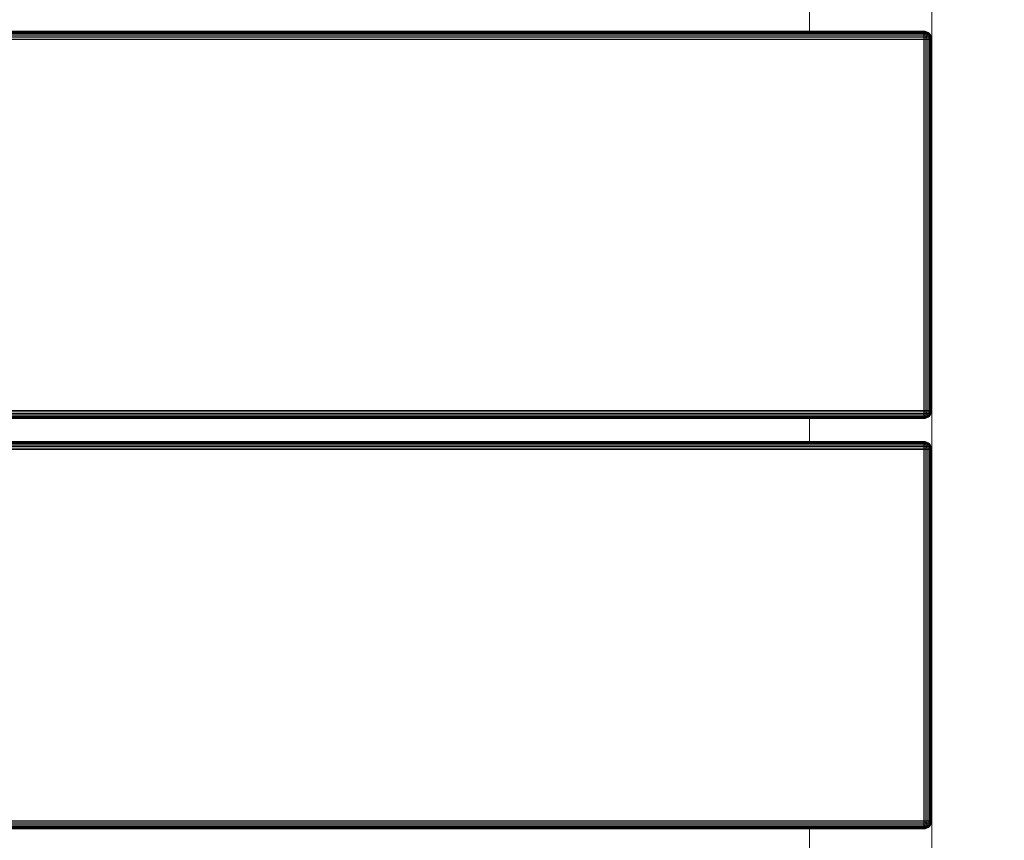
# Model space of a CAD drawing. Header units: millimetres. Extents: x -68595 to 26741, y -534 to 35396.
# Tile 168 of 172: x -18704 to -18463, y 24822 to 25023. Entities that reach past the tile are written whole.
import ezdxf

# ---------------------------------------------------------------- set-up
doc = ezdxf.new("R2010")
doc.units = ezdxf.units.MM
for name, color, linetype, lineweight, true_color in [('Furniture-1', 7, 'Continuous', 9, 0xaaaaaa), ('Kohvikulaud-1', 7, 'Continuous', 9, 0xaaaaaa), ('Surface Pattern-1', 7, 'Continuous', 9, 0x232323)]:
    doc.layers.add(name, color=color, linetype=linetype, lineweight=lineweight, true_color=true_color)

# ---------------------------------------------------------------- blocks, each defined once
blk = doc.blocks.new('MA_Kohvikulaud - Kohvikulaud_DWG-11500971-Sisehoov')
at = {"layer": 'Kohvikulaud-1'}
for p, q in [((455.5, 450), (465.13, 450)), ((463.27, 448.74), (463.45, 449.09)), ((463.45, 449.09), (463.27, 448.72)), ((463.27, 448.73), (463.45, 449.09)), ((463.45, 449.08), (463.27, 448.68)), ((463.27, 448.7), (463.45, 449.08)), ((463.27, 448.68), (463.45, 449.02)), ((463.27, 448.62), (463.45, 449.02)), ((463.45, 449.09), (463.71, 449.41)), ((463.71, 449.41), (463.45, 449.09)), ((463.71, 449.39), (463.45, 449.08)), ((463.45, 449.02), (463.71, 449.31)), ((463.45, 448.92), (463.71, 449.18)), ((463.45, 449.09), (463.45, 449.08)), ((463.45, 449.08), (463.45, 449.02)), ((463.45, 449.02), (463.45, 448.92)), ((463.45, 448.77), (463.71, 449)), ((463.71, 449.41), (464.03, 449.67)), ((464.03, 449.67), (463.71, 449.41)), ((464.03, 449.65), (463.71, 449.39)), ((463.71, 449.31), (464.03, 449.56)), ((463.71, 449.41), (463.71, 449.39)), ((463.71, 449.18), (464.03, 449.4)), ((463.71, 449.39), (463.71, 449.31)), ((463.71, 449.31), (463.71, 449.18)), ((463.71, 449), (464.03, 449.18)), ((463.71, 449.18), (463.71, 449)), ((463.71, 449), (463.71, 448.77)), ((464.03, 449.67), (464.39, 449.86)), ((464.39, 449.86), (464.03, 449.67)), ((464.39, 449.83), (464.03, 449.65)), ((464.03, 449.56), (464.39, 449.73)), ((464.03, 449.67), (464.03, 449.65)), ((464.03, 449.65), (464.03, 449.56)), ((464.03, 449.4), (464.39, 449.56)), ((464.03, 449.56), (464.03, 449.4)), ((464.03, 449.4), (464.03, 449.18)), ((464.03, 449.18), (464.39, 449.31)), ((464.03, 449.18), (464.03, 448.92)), ((464.03, 448.92), (464.39, 449.02)), ((464.39, 449.86), (464.76, 449.97)), ((464.76, 449.97), (464.39, 449.86)), ((464.76, 449.93), (464.39, 449.83)), ((464.39, 449.86), (464.39, 449.83)), ((464.39, 449.73), (464.76, 449.83)), ((464.39, 449.83), (464.39, 449.73)), ((464.39, 449.73), (464.39, 449.56)), ((464.39, 449.56), (464.76, 449.65)), ((464.39, 449.56), (464.39, 449.31)), ((464.39, 449.31), (464.76, 449.39)), ((464.39, 449.31), (464.39, 449.02)), ((464.39, 449.02), (464.76, 449.08)), ((464.39, 449.02), (464.39, 448.68)), ((464.76, 449.97), (465.13, 450)), ((465.13, 450), (464.76, 449.97)), ((465.13, 449.97), (464.76, 449.93)), ((464.76, 449.97), (464.76, 449.93)), ((464.76, 449.83), (464.76, 449.93)), ((465.13, 449.86), (464.76, 449.83)), ((464.76, 449.65), (464.76, 449.83)), ((465.13, 449.67), (464.76, 449.65)), ((464.76, 449.39), (464.76, 449.65)), ((465.13, 449.41), (464.76, 449.39)), ((464.76, 449.08), (464.76, 449.39)), ((465.13, 449.09), (464.76, 449.08)), ((464.76, 448.72), (464.76, 449.08)), ((465.13, 449.97), (465.13, 450)), ((465.13, 449.86), (465.13, 449.97)), ((556.12, 449.97), (465.13, 449.97)), ((465.13, 449.67), (465.13, 449.86)), ((556.12, 449.86), (465.13, 449.86)), ((465.13, 449.41), (465.13, 449.67)), ((556.12, 449.67), (465.13, 449.67)), ((465.13, 449.09), (465.13, 449.41)), ((556.12, 449.41), (465.13, 449.41)), ((465.13, 448.74), (465.13, 449.09)), ((556.12, 449.09), (465.13, 449.09)), ((556.12, 450), (556.49, 449.97)), ((556.12, 449.97), (556.12, 450)), ((556.49, 449.97), (556.12, 450)), ((556.12, 450), (565.75, 450)), ((556.12, 449.86), (556.12, 449.97)), ((556.49, 449.93), (556.12, 449.97)), ((556.12, 449.67), (556.12, 449.86)), ((556.49, 449.83), (556.12, 449.86)), ((556.12, 449.41), (556.12, 449.67)), ((556.49, 449.65), (556.12, 449.67)), ((556.12, 449.09), (556.12, 449.41)), ((556.49, 449.39), (556.12, 449.41)), ((556.12, 448.74), (556.12, 449.09)), ((556.49, 449.08), (556.12, 449.09)), ((556.49, 449.97), (556.86, 449.86)), ((556.49, 449.93), (556.49, 449.97)), ((556.86, 449.86), (556.49, 449.97)), ((556.86, 449.83), (556.49, 449.93)), ((556.49, 449.93), (556.49, 449.83)), ((556.49, 449.83), (556.86, 449.73)), ((556.49, 449.83), (556.49, 449.65)), ((556.49, 449.65), (556.86, 449.56)), ((556.49, 449.65), (556.49, 449.39)), ((556.49, 449.39), (556.86, 449.31)), ((556.49, 449.39), (556.49, 449.08)), ((556.49, 449.08), (556.86, 449.02)), ((556.49, 449.08), (556.49, 448.72)), ((556.86, 449.86), (557.22, 449.67)), ((556.86, 449.83), (556.86, 449.86)), ((557.22, 449.67), (556.86, 449.86)), ((557.22, 449.65), (556.86, 449.83)), ((556.86, 449.83), (556.86, 449.73)), ((556.86, 449.73), (557.22, 449.56)), ((556.86, 449.73), (556.86, 449.56)), ((556.86, 449.56), (557.22, 449.4)), ((556.86, 449.56), (556.86, 449.31)), ((556.86, 449.31), (557.22, 449.18)), ((556.86, 449.31), (556.86, 449.02)), ((556.86, 449.02), (557.22, 448.92)), ((556.86, 449.02), (556.86, 448.68)), ((557.22, 449.67), (557.54, 449.41)), ((557.22, 449.65), (557.22, 449.67)), ((557.54, 449.41), (557.22, 449.67)), ((557.54, 449.39), (557.22, 449.65)), ((557.22, 449.65), (557.22, 449.56)), ((557.22, 449.56), (557.54, 449.31)), ((557.22, 449.56), (557.22, 449.4)), ((557.22, 449.4), (557.54, 449.18)), ((557.22, 449.4), (557.22, 449.18)), ((557.22, 449.18), (557.54, 449)), ((557.22, 449.18), (557.22, 448.92)), ((557.54, 449.41), (557.8, 449.09)), ((557.54, 449.39), (557.54, 449.41)), ((557.8, 449.09), (557.54, 449.41)), ((557.8, 449.08), (557.54, 449.39)), ((557.54, 449.39), (557.54, 449.31)), ((557.54, 449.31), (557.8, 449.02)), ((557.54, 449.31), (557.54, 449.18)), ((557.54, 449.18), (557.8, 448.92)), ((557.54, 449.18), (557.54, 449)), ((557.54, 449), (557.8, 448.77)), ((557.54, 449), (557.54, 448.77)), ((557.8, 449.09), (557.98, 448.74)), ((557.8, 449.08), (557.8, 449.09)), ((557.8, 449.09), (557.98, 448.73)), ((557.98, 448.73), (557.8, 449.09)), ((557.98, 448.72), (557.8, 449.08)), ((557.8, 449.08), (557.8, 449.02)), ((557.98, 448.7), (557.8, 449.02)), ((557.8, 449.02), (557.98, 448.7)), ((557.8, 449.02), (557.8, 448.92)), ((563.89, 448.74), (564.08, 449.09)), ((564.08, 449.09), (563.89, 448.74)), ((564.08, 449.08), (563.89, 448.68)), ((563.89, 448.74), (564.08, 449.08)), ((563.89, 448.68), (564.08, 449.02)), ((563.89, 448.62), (564.08, 449.02)), ((564.08, 449.09), (564.34, 449.41)), ((564.34, 449.41), (564.08, 449.09)), ((564.34, 449.39), (564.08, 449.08)), ((564.08, 449.02), (564.34, 449.31)), ((564.08, 448.92), (564.34, 449.18)), ((564.08, 449.09), (564.08, 449.08)), ((564.08, 449.08), (564.08, 449.02)), ((564.08, 449.02), (564.08, 448.92)), ((564.08, 448.77), (564.34, 449)), ((564.34, 449.41), (564.66, 449.67)), ((564.66, 449.67), (564.34, 449.41)), ((564.66, 449.65), (564.34, 449.39)), ((564.34, 449.31), (564.66, 449.56)), ((564.34, 449.41), (564.34, 449.39)), ((564.34, 449.18), (564.66, 449.4)), ((564.34, 449.39), (564.34, 449.31)), ((564.34, 449.31), (564.34, 449.18)), ((564.34, 449), (564.66, 449.18)), ((564.34, 449.18), (564.34, 449)), ((564.34, 449), (564.34, 448.77)), ((564.66, 449.67), (565.01, 449.86)), ((565.01, 449.86), (564.66, 449.67)), ((565.01, 449.83), (564.66, 449.65)), ((564.66, 449.56), (565.01, 449.73)), ((564.66, 449.67), (564.66, 449.65)), ((564.66, 449.65), (564.66, 449.56)), ((564.66, 449.4), (565.01, 449.56)), ((564.66, 449.56), (564.66, 449.4)), ((564.66, 449.4), (564.66, 449.18)), ((564.66, 449.18), (565.01, 449.31)), ((564.66, 449.18), (564.66, 448.92)), ((564.66, 448.92), (565.01, 449.02)), ((565.01, 449.86), (565.39, 449.97)), ((565.39, 449.97), (565.01, 449.86)), ((565.39, 449.93), (565.01, 449.83)), ((565.01, 449.86), (565.01, 449.83)), ((565.01, 449.73), (565.39, 449.83)), ((565.01, 449.83), (565.01, 449.73)), ((565.01, 449.73), (565.01, 449.56)), ((565.01, 449.56), (565.39, 449.65)), ((565.01, 449.56), (565.01, 449.31)), ((565.01, 449.31), (565.39, 449.39)), ((565.01, 449.31), (565.01, 449.02)), ((565.01, 449.02), (565.39, 449.08)), ((565.01, 449.02), (565.01, 448.68)), ((565.39, 449.97), (565.75, 450)), ((565.75, 450), (565.39, 449.97)), ((565.75, 449.97), (565.39, 449.93)), ((565.39, 449.97), (565.39, 449.93)), ((565.39, 449.83), (565.39, 449.93)), ((565.75, 449.86), (565.39, 449.83)), ((565.39, 449.65), (565.39, 449.83)), ((565.75, 449.67), (565.39, 449.65)), ((565.39, 449.39), (565.39, 449.65)), ((565.75, 449.41), (565.39, 449.39)), ((565.39, 449.08), (565.39, 449.39)), ((565.75, 449.09), (565.39, 449.08)), ((565.39, 448.72), (565.39, 449.08)), ((565.75, 449.97), (565.75, 450)), ((565.75, 449.86), (565.75, 449.97)), ((656.75, 449.97), (565.75, 449.97)), ((565.75, 449.67), (565.75, 449.86)), ((565.75, 449.86), (656.75, 449.86)), ((565.75, 449.41), (565.75, 449.67)), ((565.75, 449.67), (656.75, 449.67)), ((565.75, 449.09), (565.75, 449.41)), ((565.75, 449.41), (656.75, 449.41)), ((565.75, 448.74), (565.75, 449.09)), ((565.75, 449.09), (656.75, 449.09)), ((656.75, 450), (657.11, 449.97)), ((656.75, 449.97), (656.75, 450)), ((657.11, 449.97), (656.75, 450)), ((656.75, 450), (666.38, 450)), ((656.75, 449.86), (656.75, 449.97)), ((656.75, 449.97), (657.11, 449.93)), ((656.75, 449.67), (656.75, 449.86)), ((656.75, 449.86), (657.11, 449.83)), ((656.75, 449.41), (656.75, 449.67)), ((656.75, 449.67), (657.11, 449.65)), ((656.75, 449.09), (656.75, 449.41)), ((656.75, 449.41), (657.11, 449.39)), ((656.75, 448.74), (656.75, 449.09)), ((656.75, 449.09), (657.11, 449.08)), ((657.11, 449.97), (657.49, 449.86)), ((657.49, 449.86), (657.11, 449.97)), ((657.11, 449.97), (657.11, 449.93)), ((657.49, 449.83), (657.11, 449.93)), ((657.11, 449.93), (657.11, 449.83)), ((657.11, 449.83), (657.49, 449.73)), ((657.11, 449.83), (657.11, 449.65)), ((657.11, 449.65), (657.49, 449.56)), ((657.11, 449.65), (657.11, 449.39)), ((657.11, 449.39), (657.49, 449.31)), ((657.11, 449.39), (657.11, 449.08)), ((657.11, 449.08), (657.49, 449.02)), ((657.11, 449.08), (657.11, 448.72)), ((657.49, 449.86), (657.84, 449.67)), ((657.84, 449.67), (657.49, 449.86)), ((657.49, 449.86), (657.49, 449.83)), ((657.84, 449.65), (657.49, 449.83)), ((657.49, 449.83), (657.49, 449.73)), ((657.49, 449.73), (657.84, 449.56)), ((657.49, 449.73), (657.49, 449.56)), ((657.49, 449.56), (657.84, 449.4)), ((657.49, 449.56), (657.49, 449.31)), ((657.49, 449.31), (657.84, 449.18)), ((657.49, 449.31), (657.49, 449.02)), ((657.49, 449.02), (657.84, 448.92)), ((657.49, 449.02), (657.49, 448.68)), ((657.84, 449.67), (658.16, 449.41)), ((658.16, 449.41), (657.84, 449.67)), ((657.84, 449.67), (657.84, 449.65)), ((658.16, 449.39), (657.84, 449.65)), ((657.84, 449.65), (657.84, 449.56)), ((657.84, 449.56), (658.16, 449.31)), ((657.84, 449.56), (657.84, 449.4)), ((657.84, 449.4), (658.16, 449.18)), ((657.84, 449.4), (657.84, 449.18)), ((657.84, 449.18), (658.16, 449)), ((657.84, 449.18), (657.84, 448.92)), ((658.16, 449.41), (658.42, 449.09)), ((658.42, 449.09), (658.16, 449.41)), ((658.16, 449.41), (658.16, 449.39)), ((658.42, 449.08), (658.16, 449.39)), ((658.16, 449.39), (658.16, 449.31)), ((658.16, 449.31), (658.42, 449.02)), ((658.16, 449.31), (658.16, 449.18)), ((658.16, 449.18), (658.42, 448.92)), ((658.16, 449.18), (658.16, 449)), ((658.16, 449), (658.42, 448.77)), ((658.16, 449), (658.16, 448.77)), ((658.42, 449.09), (658.61, 448.74)), ((658.61, 448.74), (658.42, 449.09)), ((658.42, 449.09), (658.42, 449.08)), ((658.42, 449.08), (658.61, 448.72)), ((658.42, 449.08), (658.42, 449.02)), ((658.61, 448.73), (658.42, 449.08)), ((658.61, 448.7), (658.42, 449.02)), ((658.42, 449.02), (658.61, 448.7)), ((658.42, 449.02), (658.42, 448.92)), ((463.12, 448), (463.16, 448.36)), ((463.16, 448.36), (463.12, 448)), ((463.16, 448.03), (463.12, 448)), ((463.16, 448.36), (463.27, 448.74)), ((463.16, 448.36), (463.27, 448.74)), ((463.27, 448), (463.16, 448.03)), ((463.16, 448), (463.16, -448)), ((463.27, 448.62), (463.45, 448.92)), ((463.27, 448.52), (463.45, 448.92)), ((463.27, 448.52), (463.45, 448.77)), ((463.27, 448.4), (463.45, 448.77)), ((463.27, 448.4), (463.45, 448.6)), ((463.27, 448.27), (463.45, 448.6)), ((463.27, 448.27), (463.45, 448.4)), ((463.27, 448.13), (463.45, 448.4)), ((463.27, 448.13), (463.45, 448.2)), ((463.45, 448), (463.27, 448.13)), ((463.27, 448.07), (463.45, 448)), ((463.27, 448), (463.27, -448)), ((463.45, 448.92), (463.45, 448.77)), ((463.45, 448.6), (463.71, 448.77)), ((463.45, 448.77), (463.45, 448.6)), ((463.45, 448.6), (463.45, 448.4)), ((463.45, 448.4), (463.71, 448.52)), ((463.45, 448.4), (463.45, 448.2)), ((463.45, 448.2), (463.71, 448.26)), ((463.45, 448), (463.45, 448.2)), ((463.45, 448), (463.71, 448)), ((463.45, 448), (463.45, -448)), ((463.71, 448.77), (464.03, 448.92)), ((463.71, 448.77), (463.71, 448.52)), ((463.71, 448.52), (464.03, 448.62)), ((463.71, 448.52), (463.71, 448.26)), ((463.71, 448.26), (464.03, 448.3)), ((463.71, 448), (463.71, 448.26)), ((463.71, 448), (464.03, 448)), ((463.71, 448), (463.71, -448)), ((464.03, 448.92), (464.03, 448.62)), ((464.03, 448.62), (464.39, 448.68)), ((464.03, 448.62), (464.03, 448.3)), ((464.03, 448.3), (464.39, 448.34)), ((464.03, 448), (464.03, 448.3)), ((464.03, 448), (464.39, 448)), ((464.03, 448), (464.03, -448)), ((464.39, 448.68), (464.76, 448.72)), ((464.39, 448.68), (464.39, 448.34)), ((464.39, 448.34), (464.76, 448.36)), ((464.39, 448), (464.39, 448.34)), ((464.39, 448), (464.76, 448)), ((464.39, -448), (464.39, 448)), ((465.13, 448.74), (464.76, 448.72)), ((464.76, 448.36), (464.76, 448.72)), ((464.76, 448), (464.76, 448.36)), ((465.13, 448.36), (464.76, 448.36)), ((464.76, 448), (465.13, 448)), ((464.76, 448), (464.76, -448)), ((465.13, 448.36), (465.13, 448.74)), ((556.12, 448.74), (465.13, 448.74)), ((465.13, 448), (465.13, 448.36)), ((465.13, 448.36), (556.12, 448.36)), ((556.12, 448), (465.13, 448)), ((465.13, 448), (465.13, -448)), ((556.12, 448.36), (556.12, 448.74)), ((556.49, 448.72), (556.12, 448.74)), ((556.12, 448), (556.12, 448.36)), ((556.49, 448.36), (556.12, 448.36)), ((556.12, -448), (556.12, 448)), ((556.12, 448), (556.49, 448)), ((556.49, 448.72), (556.86, 448.68)), ((556.49, 448.72), (556.49, 448.36)), ((556.49, 448.36), (556.86, 448.34)), ((556.49, 448.36), (556.49, 448)), ((556.49, 448), (556.86, 448)), ((556.49, 448), (556.49, -448)), ((556.86, 448.68), (557.22, 448.62)), ((556.86, 448.68), (556.86, 448.34)), ((556.86, 448.34), (557.22, 448.3)), ((556.86, 448.34), (556.86, 448)), ((556.86, 448), (557.22, 448)), ((556.86, 448), (556.86, -448)), ((557.22, 448.92), (557.54, 448.77)), ((557.22, 448.92), (557.22, 448.62)), ((557.22, 448.62), (557.54, 448.52)), ((557.22, 448.62), (557.22, 448.3)), ((557.22, 448.3), (557.54, 448.26)), ((557.22, 448.3), (557.22, 448)), ((557.22, 448), (557.54, 448)), ((557.22, 448), (557.22, -448)), ((557.54, 448.77), (557.8, 448.6)), ((557.54, 448.77), (557.54, 448.52)), ((557.54, 448.52), (557.8, 448.4)), ((557.54, 448.52), (557.54, 448.26)), ((557.54, 448.26), (557.8, 448.2)), ((557.54, 448.26), (557.54, 448)), ((557.54, 448), (557.8, 448)), ((557.54, 448), (557.54, -448)), ((557.8, 448.92), (557.98, 448.65)), ((557.8, 448.92), (557.98, 448.65)), ((557.8, 448.92), (557.8, 448.77)), ((557.8, 448.77), (557.98, 448.57)), ((557.8, 448.77), (557.98, 448.57)), ((557.8, 448.77), (557.8, 448.6)), ((557.8, 448.6), (557.98, 448.46)), ((557.8, 448.6), (557.98, 448.46)), ((557.8, 448.6), (557.8, 448.4)), ((557.8, 448.4), (557.98, 448.34)), ((557.8, 448.4), (557.98, 448.34)), ((557.8, 448.4), (557.8, 448.2)), ((557.8, 448.2), (557.98, 448.2)), ((557.8, 448.2), (557.98, 448.2)), ((557.8, 448.2), (557.8, 448)), ((557.8, 448), (557.98, 448.07)), ((557.8, 448), (557.98, 448.07)), ((557.8, 448), (557.8, -448)), ((557.98, 448.74), (558.09, 448.36)), ((557.98, 448.74), (558.09, 448.36)), ((557.98, 448), (558.09, 448.03)), ((557.98, 448), (557.98, -448)), ((558.09, 448.36), (558.12, 448)), ((558.09, 448.36), (558.12, 448)), ((558.09, 448.03), (558.12, 448)), ((558.09, -448), (558.09, 448)), ((563.75, 448), (563.78, 448.36)), ((563.78, 448.36), (563.75, 448)), ((563.78, 448.03), (563.75, 448)), ((563.78, 448.36), (563.89, 448.74)), ((563.78, 448.36), (563.89, 448.73)), ((563.78, 448.03), (563.89, 448)), ((563.78, 448), (563.78, -448)), ((563.89, 448.62), (564.08, 448.92)), ((563.89, 448.52), (564.08, 448.92)), ((563.89, 448.52), (564.08, 448.77)), ((563.89, 448.4), (564.08, 448.77)), ((563.89, 448.4), (564.08, 448.6)), ((563.89, 448.27), (564.08, 448.6)), ((563.89, 448.27), (564.08, 448.4)), ((563.89, 448.13), (564.08, 448.4)), ((563.89, 448.13), (564.08, 448.2)), ((564.08, 448), (563.89, 448.13)), ((563.89, 448.07), (564.08, 448)), ((563.89, 448), (563.89, -448)), ((564.08, 448.92), (564.08, 448.77)), ((564.08, 448.6), (564.34, 448.77)), ((564.08, 448.77), (564.08, 448.6)), ((564.08, 448.6), (564.08, 448.4)), ((564.08, 448.4), (564.34, 448.52)), ((564.08, 448.4), (564.08, 448.2)), ((564.08, 448.2), (564.34, 448.26)), ((564.08, 448.2), (564.08, 448)), ((564.08, 448), (564.34, 448)), ((564.08, 448), (564.08, -448)), ((564.34, 448.77), (564.66, 448.92)), ((564.34, 448.77), (564.34, 448.52)), ((564.34, 448.52), (564.66, 448.62)), ((564.34, 448.52), (564.34, 448.26)), ((564.34, 448.26), (564.66, 448.3)), ((564.34, 448.26), (564.34, 448)), ((564.34, 448), (564.66, 448)), ((564.34, 448), (564.34, -448)), ((564.66, 448.92), (564.66, 448.62)), ((564.66, 448.62), (565.01, 448.68)), ((564.66, 448.62), (564.66, 448.3)), ((564.66, 448.3), (565.01, 448.34)), ((564.66, 448.3), (564.66, 448)), ((564.66, 448), (565.01, 448)), ((564.66, 448), (564.66, -448)), ((565.01, 448.68), (565.39, 448.72)), ((565.01, 448.68), (565.01, 448.34)), ((565.01, 448.34), (565.39, 448.36)), ((565.01, 448.34), (565.01, 448)), ((565.01, 448), (565.39, 448)), ((565.01, 448), (565.01, -448)), ((565.75, 448.74), (565.39, 448.72)), ((565.39, 448.36), (565.39, 448.72)), ((565.75, 448.36), (565.39, 448.36)), ((565.39, 448.36), (565.39, 448)), ((565.39, 448), (565.75, 448)), ((565.39, -448), (565.39, 448)), ((565.75, 448.36), (565.75, 448.74)), ((565.75, 448.74), (656.75, 448.74)), ((565.75, 448), (565.75, 448.36)), ((565.75, 448.36), (656.75, 448.36)), ((656.75, 448), (565.75, 448)), ((565.75, 448), (565.75, -448)), ((656.75, 448.36), (656.75, 448.74)), ((656.75, 448.74), (657.11, 448.72)), ((656.75, 448), (656.75, 448.36)), ((656.75, 448.36), (657.11, 448.36)), ((656.75, -448), (656.75, 448)), ((656.75, 448), (657.11, 448)), ((657.11, 448.72), (657.49, 448.68)), ((657.11, 448.72), (657.11, 448.36)), ((657.11, 448.36), (657.49, 448.34)), ((657.11, 448), (657.11, 448.36)), ((657.11, 448), (657.49, 448)), ((657.11, 448), (657.11, -448)), ((657.49, 448.68), (657.84, 448.62)), ((657.49, 448.68), (657.49, 448.34)), ((657.49, 448.34), (657.84, 448.3)), ((657.49, 448), (657.49, 448.34)), ((657.49, 448), (657.84, 448)), ((657.49, 448), (657.49, -448)), ((657.84, 448.92), (658.16, 448.77)), ((657.84, 448.92), (657.84, 448.62)), ((657.84, 448.62), (658.16, 448.52)), ((657.84, 448.62), (657.84, 448.3)), ((657.84, 448.3), (658.16, 448.26)), ((657.84, 448), (657.84, 448.3)), ((657.84, 448), (658.16, 448)), ((657.84, 448), (657.84, -448)), ((658.16, 448.77), (658.42, 448.6)), ((658.16, 448.77), (658.16, 448.52)), ((658.16, 448.52), (658.42, 448.4)), ((658.16, 448.52), (658.16, 448.26)), ((658.16, 448.26), (658.42, 448.2)), ((658.16, 448), (658.16, 448.26)), ((658.16, 448), (658.42, 448)), ((658.16, 448), (658.16, -448)), ((658.42, 448.92), (658.61, 448.65)), ((658.42, 448.92), (658.61, 448.65)), ((658.42, 448.92), (658.42, 448.77)), ((658.42, 448.77), (658.61, 448.57)), ((658.42, 448.77), (658.61, 448.57)), ((658.42, 448.77), (658.42, 448.6)), ((658.42, 448.6), (658.61, 448.46)), ((658.42, 448.6), (658.61, 448.46)), ((658.42, 448.6), (658.42, 448.4)), ((658.42, 448.4), (658.61, 448.34)), ((658.42, 448.4), (658.61, 448.34)), ((658.42, 448.4), (658.42, 448.2)), ((658.42, 448.2), (658.61, 448.2)), ((658.42, 448), (658.42, 448.2)), ((658.61, 448.2), (658.42, 448.2)), ((658.42, 448), (658.61, 448.13)), ((658.61, 448.07), (658.42, 448)), ((658.42, 448), (658.42, -448)), ((658.61, 448.74), (658.72, 448.36)), ((658.61, 448.73), (658.72, 448.36)), ((658.72, 448.03), (658.61, 448)), ((658.61, 448), (658.61, -448)), ((658.72, 448.36), (658.75, 448)), ((658.72, 448.36), (658.75, 448)), ((658.72, 448.03), (658.75, 448)), ((658.72, -448), (658.72, 448)), ((463.45, 420), (457.17, 420)), ((564.08, 420), (557.8, 420)), ((664.7, 420), (658.42, 420))]:
    blk.add_line(p, q, dxfattribs=at)
blk = doc.blocks.new('MA_Kohvikulaud - MA_Kohvikulaud-11500981-Sisehoov')
blk.add_blockref('MA_Kohvikulaud - Kohvikulaud_DWG-11500971-Sisehoov', (-357.3, 23.93))

msp = doc.modelspace()

# ---------------------------------------------------------------- hatches: boundary and pattern name
at = {"layer": 'Surface Pattern-1'}
h = msp.add_hatch(dxfattribs=at)
h.set_pattern_fill('FP_9', color=256, style=0, pattern_type=2)
h.set_pattern_definition([(270, (-67594.6, -13241.8), (600, 4e-14), []), (0, (-67594.6, -13241.8), (0, 600), [])])
h.paths.add_polyline_path([(-19604.58, 23538.17), (-19604.58, 23538.35), (-13604.21, 23538.38), (-13604.58, 29398.17), (-17969.82, 29398.17), (-18135.44, 27604.56), (-20778.28, 25653.71), (-21407.56, 23538.35), (-19718.9, 23538.17)])
h.paths.add_polyline_path([(-17281.13, 23749.53), (-17594.09, 24072.89), (-17463.74, 24199.33), (-17459.68, 24196.11), (-17447.7, 24206.16), (-17446.93, 24205.72), (-17382.26, 24139.05), (-17344.66, 24176.5), (-17414.46, 24247.13), (-17419.03, 24242.7), (-17439.92, 24264.23), (-17106.44, 24587.7), (-17085.55, 24566.17), (-17090.79, 24561.09), (-16777.47, 24238.09), (-16772.24, 24243.16), (-16751.95, 24221.04), (-17084.83, 23898.16), (-17105.72, 23919.69), (-17100.48, 23924.77), (-17170.11, 23996.55), (-17208.19, 23959.6), (-17142.98, 23890.93), (-17143.53, 23890.17), (-17153.66, 23879.65), (-17150.78, 23875.97), (-17280.69, 23749.97)])
h.paths.add_polyline_path([(-19101.52, 23793.07), (-19103.52, 23793.07), (-19103.52, 23975.17), (-19098.37, 23975.17), (-19097.25, 23991.43), (-19096.52, 23991.69), (-19003.52, 23991.69), (-19003.52, 24044.75), (-19103.52, 24044.75), (-19103.52, 24037.45), (-19133.52, 24037.45), (-19133.52, 24502.04), (-19103.52, 24502.04), (-19103.52, 24494.75), (-18653.52, 24494.75), (-18653.52, 24502.04), (-18623.52, 24502.04), (-18623.52, 24037.45), (-18653.52, 24037.45), (-18653.52, 24044.75), (-18753.52, 24044.75), (-18753.52, 23991.69), (-18658.84, 23990.71), (-18658.66, 23990.38), (-18658.66, 23975.17), (-18653.52, 23975.17), (-18653.52, 23793.07), (-19075.52, 23793.07)])
h.paths.add_polyline_path([(-17274.42, 23797.84), (-17253.25, 23818.38), (-17524.79, 24098.32), (-17545.62, 24077.43), (-17274.87, 23798.3)])
h.paths.add_polyline_path([(-15810.28, 23826.17), (-16680.28, 23826.17), (-16680.28, 24726.17), (-15780.28, 24726.17), (-15780.28, 23826.17), (-15790.52, 23826.17)])
h.paths.add_polyline_path([(-19064.17, 23831.52), (-18683.52, 23831.52), (-18683.52, 23861.02), (-19073.52, 23861.02), (-19073.52, 23831.52)])
h.paths.add_polyline_path([(-15810.28, 23856.17), (-15810.28, 23926.79), (-16215.28, 23926.79), (-16215.28, 23856.17)])
h.paths.add_polyline_path([(-16650.28, 23856.17), (-16245.28, 23856.17), (-16245.28, 23926.79), (-16650.28, 23926.79), (-16650.28, 23860.17)])
h.paths.add_polyline_path([(-15153.37, 23862.31), (-15282.14, 23991.07), (-15278.91, 23995.12), (-15289.21, 24007.01), (-15288.79, 24007.79), (-15223.11, 24073.47), (-15260.63, 24110.99), (-15331.34, 24040.28), (-15326.18, 24035.12), (-15347.39, 24013.9), (-15675.91, 24342.42), (-15654.7, 24363.63), (-15649.54, 24358.47), (-15331.34, 24676.67), (-15336.5, 24681.83), (-15315.28, 24703.04), (-14986.77, 24374.53), (-15007.98, 24353.32), (-15013.14, 24358.47), (-15083.85, 24287.76), (-15046.33, 24250.24), (-14978.62, 24316.48), (-14977.86, 24315.92), (-14967.17, 24306.05), (-14963.54, 24308.87), (-14835.18, 24180.51), (-15150.15, 23865.54)])
h.paths.add_polyline_path([(-15159.35, 23910.71), (-14883.58, 24186.48), (-14904.44, 24207.34), (-15180.21, 23931.57), (-15163.95, 23915.31)])
h.paths.add_polyline_path([(-17229.08, 23981.14), (-17190.99, 24018.08), (-17323.28, 24154.46), (-17361.37, 24117.52), (-17230.36, 23982.46)])
h.paths.add_polyline_path([(-18787.17, 23991.69), (-18783.52, 23991.69), (-18783.52, 24044.75), (-18973.52, 24044.75), (-18973.25, 23991.69), (-18845.93, 23991.69)])
h.paths.add_polyline_path([(-16650.28, 24021.79), (-16245.28, 24021.79), (-16245.28, 24027.42), (-16650.28, 24027.42)])
h.paths.add_polyline_path([(-15810.28, 24021.79), (-15810.28, 24027.42), (-16215.28, 24027.42), (-16215.28, 24021.79)])
h.paths.add_polyline_path([(-17041.51, 24023.76), (-17037.92, 24027.24), (-17309.47, 24307.18), (-17313.05, 24303.7), (-17049.57, 24032.07)])
h.paths.add_polyline_path([(-15201.9, 24094.68), (-15067.55, 24229.03), (-15105.07, 24266.55), (-15239.42, 24132.2), (-15203.08, 24095.86)])
h.paths.add_polyline_path([(-16961.66, 24101.22), (-16958.07, 24104.7), (-17229.61, 24384.64), (-17233.2, 24381.16), (-16973.88, 24113.82)])
h.paths.add_polyline_path([(-16008.76, 24122.42), (-15810.28, 24122.42), (-15810.28, 24128.04), (-16215.28, 24128.04), (-16215.28, 24122.42), (-16117.88, 24122.42)])
h.paths.add_polyline_path([(-16445.25, 24122.42), (-16245.28, 24122.42), (-16245.28, 24128.04), (-16650.28, 24128.04), (-16650.28, 24122.42)])
h.paths.add_polyline_path([(-15388.79, 24140.15), (-15113.02, 24415.93), (-15116.56, 24419.46), (-15392.33, 24143.69)])
h.paths.add_polyline_path([(-18845.93, 24156), (-18683.52, 24156), (-18683.52, 24161), (-19073.52, 24161), (-19073.52, 24156), (-19064.17, 24156)])
h.paths.add_polyline_path([(-16881.8, 24178.68), (-16878.22, 24182.16), (-17149.76, 24462.1), (-17153.35, 24458.62), (-16940.06, 24238.73)])
h.paths.add_polyline_path([(-15467.46, 24218.82), (-15191.69, 24494.59), (-15195.22, 24498.13), (-15470.99, 24222.36)])
h.paths.add_polyline_path([(-16445.25, 24223.04), (-16245.28, 24223.04), (-16245.28, 24228.67), (-16650.28, 24228.67), (-16650.28, 24223.04)])
h.paths.add_polyline_path([(-16215.28, 24223.04), (-15810.28, 24223.04), (-15810.28, 24228.67), (-16215.28, 24228.67)])
h.paths.add_polyline_path([(-18845.93, 24267.25), (-18683.52, 24267.25), (-18683.52, 24272.25), (-19073.52, 24272.25), (-19073.52, 24267.25), (-19064.17, 24267.25)])
h.paths.add_polyline_path([(-15546.12, 24297.49), (-15270.35, 24573.26), (-15273.89, 24576.79), (-15549.66, 24301.02)])
h.paths.add_polyline_path([(-16008.76, 24323.67), (-15810.28, 24323.67), (-15810.28, 24329.29), (-16215.28, 24329.29), (-16215.28, 24323.67), (-16117.88, 24323.67)])
h.paths.add_polyline_path([(-16650.28, 24323.67), (-16245.28, 24323.67), (-16245.28, 24329.29), (-16650.28, 24329.29)])
h.paths.add_polyline_path([(-18683.52, 24378.5), (-18683.52, 24383.5), (-19073.52, 24383.5), (-19073.52, 24378.5), (-18736.81, 24378.5)])
h.paths.add_polyline_path([(-16650.28, 24424.29), (-16245.28, 24424.29), (-16245.28, 24429.92), (-16650.28, 24429.92)])
h.paths.add_polyline_path([(-15810.28, 24424.29), (-15810.28, 24429.92), (-16215.28, 24429.92), (-16215.28, 24424.29), (-16008.76, 24424.29)])
h.paths.add_polyline_path([(-16215.28, 24524.92), (-15810.28, 24524.92), (-15810.28, 24530.54), (-16215.28, 24530.54)])
h.paths.add_polyline_path([(-16650.28, 24524.92), (-16245.28, 24524.92), (-16245.28, 24530.54), (-16650.28, 24530.54)])
h.paths.add_polyline_path([(-19378.65, 24623.32), (-19380.65, 24623.32), (-19380.65, 25523.32), (-18480.65, 25523.32), (-18480.65, 24623.32), (-19350.65, 24623.32)])
h.paths.add_polyline_path([(-16215.28, 24625.54), (-15810.28, 24625.54), (-15810.28, 24631.17), (-16215.28, 24631.17)])
h.paths.add_polyline_path([(-16445.25, 24625.54), (-16245.28, 24625.54), (-16245.28, 24631.17), (-16650.28, 24631.17), (-16650.28, 24625.54)])
h.paths.add_polyline_path([(-18915.65, 24653.32), (-18510.65, 24653.32), (-18510.65, 24723.95), (-18915.65, 24723.95), (-18915.65, 24657.33)])
h.paths.add_polyline_path([(-18945.65, 24653.32), (-18945.65, 24723.95), (-19350.65, 24723.95), (-19350.65, 24653.32), (-19096.52, 24653.32)])
h.paths.add_polyline_path([(-18050.41, 24799.24), (-18398.45, 24799.24), (-18398.45, 24829.24), (-18391.16, 24829.24), (-18391.16, 25279.24), (-18398.45, 25279.24), (-18398.45, 25309.24), (-17933.86, 25309.24), (-17933.86, 25279.24), (-17941.16, 25279.24), (-17941.16, 25179.24), (-17888.1, 25179.24), (-17887.13, 25273.92), (-17886.79, 25274.1), (-17871.58, 25274.1), (-17871.58, 25279.24), (-17689.48, 25279.24), (-17689.48, 24829.24), (-17871.58, 24829.24), (-17871.58, 24834.38), (-17887.84, 24835.51), (-17888.1, 24836.24), (-17888.1, 24929.24), (-17941.16, 24929.24), (-17941.16, 24829.24), (-17933.86, 24829.24), (-17933.86, 24799.24), (-17972.95, 24799.24)])
h.paths.add_polyline_path([(-19900.64, 24805.92), (-19900.77, 24835.92), (-19893.48, 24836.6), (-19893.9, 24935.95), (-19946.96, 24935.66), (-19947.53, 24841.05), (-19947.87, 24840.86), (-19963.08, 24840.72), (-19963.06, 24835.66), (-20145.15, 24834.9), (-20147.05, 25284.89), (-19964.95, 25285.65), (-19964.93, 25280.51), (-19948.65, 25279.46), (-19948.43, 25278.72), (-19948.4, 25278.72), (-19948.01, 25185.72), (-19894.95, 25186.07), (-19895.37, 25285.95), (-19902.66, 25285.92), (-19902.79, 25315.92), (-19438.2, 25317.87), (-19438.08, 25287.87), (-19445.37, 25287.19), (-19443.48, 24837.84), (-19436.19, 24837.87), (-19436.06, 24807.87), (-19895.37, 24805.94)])
h.paths.add_polyline_path([(-18945.65, 24818.95), (-18945.65, 24824.57), (-19350.65, 24824.57), (-19350.65, 24818.95), (-19064.17, 24818.95)])
h.paths.add_polyline_path([(-18845.93, 24818.95), (-18510.65, 24818.95), (-18510.65, 24824.57), (-18915.65, 24824.57), (-18915.65, 24818.95)])
h.paths.add_polyline_path([(-18052.41, 24859.24), (-18052.41, 25249.24), (-18057.41, 25249.24), (-18057.41, 24859.24)])
h.paths.add_polyline_path([(-18163.66, 24859.24), (-18163.66, 25249.24), (-18168.66, 25249.24), (-18168.66, 24859.24)])
h.paths.add_polyline_path([(-17754.71, 24859.24), (-17727.93, 24859.24), (-17727.93, 25249.24), (-17757.43, 25249.24), (-17757.43, 24859.24)])
h.paths.add_polyline_path([(-18274.91, 24859.24), (-18274.91, 25249.24), (-18279.91, 25249.24), (-18279.91, 24859.24)])
h.paths.add_polyline_path([(-20106.83, 24865.05), (-20077.33, 24865.61), (-20079.07, 25255.17), (-20108.47, 25254.93), (-20106.83, 24865.61)])
h.paths.add_polyline_path([(-19782.35, 24866.42), (-19777.35, 24866.44), (-19779.09, 25256.44), (-19783.99, 25256.07), (-19782.36, 24867.72)])
h.paths.add_polyline_path([(-19671.1, 24866.89), (-19666.11, 24867.72), (-19667.84, 25256.9), (-19672.74, 25256.07), (-19671.11, 24867.72)])
h.paths.add_polyline_path([(-19559.86, 24867.35), (-19554.86, 24867.72), (-19556.59, 25257.37), (-19561.49, 25257.35), (-19559.86, 24867.72)])
h.paths.add_polyline_path([(-18915.65, 24919.57), (-18510.65, 24919.57), (-18510.65, 24925.2), (-18915.65, 24925.2)])
h.paths.add_polyline_path([(-19350.65, 24919.57), (-18945.65, 24919.57), (-18945.65, 24925.2), (-19350.65, 24925.2)])
h.paths.add_polyline_path([(-17910.26, 24959.24), (-17888.1, 24959.5), (-17888.1, 25149.24), (-17941.16, 25149.24), (-17941.16, 24959.24), (-17911.66, 24959.24)])
h.paths.add_polyline_path([(-19947.08, 24965.73), (-19894.02, 24966.08), (-19895.37, 25155.95), (-19947.88, 25155.66), (-19947.08, 24965.83)])
h.paths.add_polyline_path([(-18510.65, 25020.2), (-18510.65, 25025.82), (-18915.65, 25025.82), (-18915.65, 25020.2), (-18518.56, 25020.2)])
h.paths.add_polyline_path([(-19282.41, 25020.2), (-18945.65, 25020.2), (-18945.65, 25025.82), (-19350.65, 25025.82), (-19350.65, 25020.2)])
h.paths.add_polyline_path([(-19282.41, 25120.82), (-18945.65, 25120.82), (-18945.65, 25126.45), (-19350.65, 25126.45), (-19350.65, 25120.82)])
h.paths.add_polyline_path([(-18845.93, 25120.82), (-18510.65, 25120.82), (-18510.65, 25126.45), (-18915.65, 25126.45), (-18915.65, 25120.82)])
h.paths.add_polyline_path([(-19312.42, 25221.45), (-18945.65, 25221.45), (-18945.65, 25227.07), (-19350.65, 25227.07), (-19350.65, 25221.45)])
h.paths.add_polyline_path([(-18845.93, 25221.45), (-18510.65, 25221.45), (-18510.65, 25227.07), (-18915.65, 25227.07), (-18915.65, 25221.45)])
h.paths.add_polyline_path([(-18845.93, 25322.07), (-18510.65, 25322.07), (-18510.65, 25327.7), (-18915.65, 25327.7), (-18915.65, 25322.07)])
h.paths.add_polyline_path([(-19282.41, 25322.07), (-18945.65, 25322.07), (-18945.65, 25327.7), (-19350.65, 25327.7), (-19350.65, 25322.07)])
h.paths.add_polyline_path([(-18627.68, 25422.7), (-18510.65, 25422.7), (-18510.65, 25428.32), (-18915.65, 25428.32), (-18915.65, 25422.7), (-18845.93, 25422.7)])
h.paths.add_polyline_path([(-18945.65, 25422.7), (-18945.65, 25428.32), (-19350.65, 25428.32), (-19350.65, 25422.7), (-19064.17, 25422.7)])
h.paths.add_polyline_path([(-18675.65, 25614.31), (-18705.65, 25614.31), (-18705.65, 25621.6), (-19155.65, 25621.6), (-19155.65, 25614.31), (-19185.65, 25614.31), (-19185.65, 26078.9), (-19155.65, 26078.9), (-19155.65, 26071.6), (-19055.65, 26071.6), (-19055.65, 26124.66), (-19150.33, 26125.63), (-19150.51, 26125.97), (-19150.51, 26141.18), (-19155.65, 26141.18), (-19155.65, 26323.28), (-18705.65, 26323.28), (-18705.65, 26141.18), (-18710.79, 26141.18), (-18711.92, 26124.91), (-18712.65, 26124.66), (-18805.65, 26124.66), (-18805.65, 26071.6), (-18705.65, 26071.6), (-18705.65, 26078.9), (-18675.65, 26078.9), (-18675.65, 25621.6)])
h.paths.add_polyline_path([(-18845.93, 25732.85), (-18735.65, 25732.85), (-18736.81, 25737.85), (-19125.65, 25737.85), (-19125.65, 25732.85), (-19064.17, 25732.85)])
h.paths.add_polyline_path([(-18735.65, 25844.1), (-18736.81, 25849.1), (-19125.65, 25849.1), (-19125.65, 25844.1), (-18736.81, 25844.1)])
h.paths.add_polyline_path([(-19125.65, 25955.35), (-18735.65, 25955.35), (-18735.65, 25960.35), (-19125.65, 25960.35)])
h.paths.add_polyline_path([(-18983.53, 26071.6), (-18835.65, 26071.6), (-18835.91, 26124.66), (-19025.65, 26124.66), (-19025.65, 26071.6)])
h.paths.add_polyline_path([(-19064.17, 26255.33), (-18735.65, 26255.33), (-18736.81, 26284.83), (-19125.65, 26284.83), (-19125.65, 26255.33)])
h.paths.add_polyline_path([(-16544.59, 26278.17), (-16590.04, 26281.51), (-16620.79, 26286.86), (-16655.1, 26296.5), (-16686.08, 26308.36), (-16716.02, 26323.43), (-16745.79, 26342.14), (-16772.61, 26363.12), (-16799.06, 26388.43), (-16821.61, 26414.79), (-16841.28, 26443.16), (-16856.41, 26469.98), (-16870.93, 26502.59), (-16881.81, 26535.58), (-16889.09, 26568.05), (-16893.21, 26601.24), (-16894.12, 26637.91), (-16891.75, 26669.86), (-16885.89, 26704.44), (-16876.96, 26736.73), (-16864.4, 26769.67), (-16849.33, 26799.61), (-16830.63, 26829.37), (-16808.47, 26857.49), (-16785.56, 26881.53), (-16759.22, 26904.26), (-16728.86, 26925.31), (-16702.79, 26940), (-16669.96, 26954.59), (-16633.8, 26966.24), (-16604.75, 26972.67), (-16568.8, 26976.93), (-16536.31, 26977.79), (-16501.21, 26975.09), (-16468.31, 26969.47), (-16433.36, 26959.59), (-16403.09, 26947.98), (-16373.16, 26932.91), (-16343.4, 26914.21), (-16315.09, 26891.89), (-16290.12, 26867.92), (-16267.57, 26841.55), (-16249.41, 26815.68), (-16232.77, 26786.37), (-16218.26, 26753.76), (-16207.38, 26720.79), (-16200.1, 26688.34), (-16195.96, 26654.96), (-16195.05, 26618.36), (-16197.43, 26586.5), (-16203.29, 26551.89), (-16212.22, 26519.62), (-16224.78, 26486.67), (-16239.85, 26456.74), (-16260.34, 26424.56), (-16280.71, 26398.86), (-16304.85, 26373.71), (-16329.96, 26352.08), (-16357.42, 26332.79), (-16386.4, 26316.35), (-16419.22, 26301.76), (-16451.99, 26290.96), (-16484.87, 26283.63), (-16521.88, 26279.29), (-16537.02, 26278.54)])
h.paths.add_polyline_path([(-16397.96, 26355.09), (-16391.04, 26359.18), (-16397.43, 26355.4)])
h.paths.add_polyline_path([(-16372.34, 26370.45), (-16365.32, 26375.63), (-16372.28, 26370.5)])
h.paths.add_polyline_path([(-16304.47, 26432.15), (-16298.97, 26439.51), (-16304.14, 26432.59)])
h.paths.add_polyline_path([(-16270.87, 26482.71), (-16267.5, 26489.74), (-16270.75, 26482.97)])
h.paths.add_polyline_path([(-16247.78, 26538.84), (-16245.78, 26546.58), (-16247.6, 26539.57)])
h.paths.add_polyline_path([(-16236.07, 26598.38), (-16235.61, 26606.37), (-16236.03, 26599.13)])
h.paths.add_polyline_path([(-16236.19, 26659.35), (-16237.3, 26667.05), (-16236.21, 26659.52)])
h.paths.add_polyline_path([(-16242.45, 26696.28), (-16243.28, 26699.61), (-16242.82, 26697.77)])
h.paths.add_polyline_path([(-16271.51, 26774.81), (-16275.59, 26781.73), (-16271.82, 26775.33)])
h.paths.add_polyline_path([(-16286.87, 26800.42), (-16292.05, 26807.44), (-16286.92, 26800.49)])
h.paths.add_polyline_path([(-16348.57, 26868.3), (-16355.92, 26873.8), (-16348.75, 26868.43)])
h.paths.add_polyline_path([(-16399.13, 26901.9), (-16409.09, 26906.64), (-16399.39, 26902.02)])
h.paths.add_polyline_path([(-16455.26, 26924.98), (-16463, 26926.98), (-16455.99, 26925.16)])
h.paths.add_polyline_path([(-16514.8, 26936.7), (-16522.79, 26937.15), (-16515.55, 26936.74)])
h.paths.add_polyline_path([(-16183.33, 28383.56), (-17053.33, 28383.56), (-17053.33, 29283.56), (-16153.33, 29283.56), (-16153.33, 28383.56), (-16167.45, 28383.56)])
h.paths.add_polyline_path([(-16183.33, 28413.56), (-16183.33, 28484.18), (-16588.33, 28484.18), (-16588.33, 28413.56), (-16227.01, 28413.56)])
h.paths.add_polyline_path([(-17023.33, 28413.56), (-16618.33, 28413.56), (-16618.33, 28484.18), (-17023.33, 28484.18)])
h.paths.add_polyline_path([(-17509.36, 28534.16), (-17833.47, 28885.3), (-17811.43, 28905.65), (-17801.98, 28895.42), (-17728.5, 28963.24), (-17764.49, 29002.23), (-17834.71, 28938.73), (-17835.44, 28939.24), (-17845.66, 28949.79), (-17849.44, 28946.84), (-17972.68, 29080.36), (-17641.74, 29385.28), (-17518.5, 29251.76), (-17521.71, 29247.65), (-17512.07, 29235.55), (-17512.52, 29234.8), (-17580.78, 29171.79), (-17544.79, 29132.8), (-17471.31, 29200.63), (-17480.75, 29210.86), (-17458.71, 29231.21), (-17134.6, 28880.06), (-17156.65, 28859.72), (-17166.09, 28869.95), (-17496.77, 28564.74), (-17487.32, 28554.5), (-17496.77, 28545.78)])
h.paths.add_polyline_path([(-15774.64, 28539.97), (-15794.98, 28562.02), (-15784.75, 28571.47), (-16089.96, 28902.14), (-16100.2, 28892.69), (-16120.54, 28914.74), (-15769.4, 29238.85), (-15749.05, 29216.8), (-15759.29, 29207.35), (-15691.46, 29133.87), (-15652.47, 29169.86), (-15715.97, 29240.09), (-15715.46, 29240.81), (-15704.92, 29251.04), (-15707.86, 29254.82), (-15574.34, 29378.06), (-15269.42, 29047.11), (-15402.94, 28923.87), (-15407.05, 28927.08), (-15419.15, 28917.44), (-15419.91, 28917.89), (-15482.91, 28986.15), (-15521.9, 28950.16), (-15454.07, 28876.68), (-15443.84, 28886.13), (-15423.49, 28864.08), (-15771.99, 28542.42)])
h.paths.add_polyline_path([(-16618.33, 28579.18), (-16618.33, 28584.81), (-17023.33, 28584.81), (-17023.33, 28579.18), (-16663.49, 28579.18)])
h.paths.add_polyline_path([(-16588.33, 28579.18), (-16183.33, 28579.18), (-16183.33, 28584.81), (-16588.33, 28584.81)])
h.paths.add_polyline_path([(-17550.18, 28666.84), (-17263.59, 28931.36), (-17266.98, 28935.03), (-17553.57, 28670.51)])
h.paths.add_polyline_path([(-15723.35, 28668.97), (-15719.67, 28672.36), (-15984.19, 28958.94), (-15987.86, 28955.55), (-15729.83, 28675.99)])
h.paths.add_polyline_path([(-16618.33, 28679.81), (-16618.33, 28685.43), (-17023.33, 28685.43), (-17023.33, 28679.81), (-16663.49, 28679.81)])
h.paths.add_polyline_path([(-16588.33, 28679.81), (-16183.33, 28679.81), (-16183.33, 28685.43), (-16588.33, 28685.43)])
h.paths.add_polyline_path([(-15641.6, 28744.42), (-15637.92, 28747.81), (-15902.44, 29034.4), (-15906.11, 29031.01), (-15653.11, 28756.9)])
h.paths.add_polyline_path([(-17625.63, 28748.59), (-17339.05, 29013.11), (-17342.44, 29016.78), (-17629.02, 28752.26)])
h.paths.add_polyline_path([(-16772.61, 28780.43), (-16618.33, 28780.43), (-16618.33, 28786.06), (-17023.33, 28786.06), (-17023.33, 28780.43), (-16881.74, 28780.43)])
h.paths.add_polyline_path([(-16227.01, 28780.43), (-16183.33, 28780.43), (-16183.33, 28786.06), (-16588.33, 28786.06), (-16588.33, 28780.43), (-16336.13, 28780.43)])
h.paths.add_polyline_path([(-15559.85, 28819.88), (-15556.17, 28823.27), (-15820.69, 29109.85), (-15824.36, 29106.46), (-15567.32, 28827.98)])
h.paths.add_polyline_path([(-17701.09, 28830.34), (-17415.11, 29095.52), (-17417.9, 29098.53), (-17704.48, 28834.01)])
h.paths.add_polyline_path([(-16990.86, 28881.06), (-16618.33, 28881.06), (-16618.33, 28886.68), (-17023.33, 28886.68), (-17023.33, 28881.06)])
h.paths.add_polyline_path([(-16227.01, 28881.06), (-16183.33, 28881.06), (-16183.33, 28886.68), (-16588.33, 28886.68), (-16588.33, 28881.06), (-16336.13, 28881.06)])
h.paths.add_polyline_path([(-15542.25, 28972.21), (-15503.25, 29008.2), (-15632.12, 29147.81), (-15671.11, 29111.83), (-15560.23, 28991.69)])
h.paths.add_polyline_path([(-16618.33, 28981.68), (-16618.33, 28987.31), (-17023.33, 28987.31), (-17023.33, 28981.68), (-16663.49, 28981.68)])
h.paths.add_polyline_path([(-16588.33, 28981.68), (-16183.33, 28981.68), (-16183.33, 28987.31), (-16588.33, 28987.31)])
h.paths.add_polyline_path([(-17706.45, 28983.59), (-17566.83, 29112.45), (-17602.82, 29151.45), (-17742.44, 29022.58), (-17707.68, 28984.92)])
h.paths.add_polyline_path([(-15339.41, 29023.34), (-15317.98, 29043.62), (-15582.25, 29329.93), (-15603.93, 29309.92), (-15343.95, 29028.26)])
h.paths.add_polyline_path([(-17904.55, 29050.77), (-17617.97, 29315.29), (-17638.24, 29336.72), (-17924.56, 29072.45), (-17908.24, 29054.77)])
h.paths.add_polyline_path([(-16881.74, 29082.31), (-16618.33, 29082.31), (-16618.33, 29087.93), (-17023.33, 29087.93), (-17023.33, 29082.31), (-16990.86, 29082.31)])
h.paths.add_polyline_path([(-16554.37, 29082.31), (-16183.33, 29082.31), (-16183.33, 29087.93), (-16588.33, 29087.93), (-16588.33, 29082.31)])
h.paths.add_polyline_path([(-16663.49, 29182.93), (-16618.33, 29182.93), (-16618.33, 29188.56), (-17023.33, 29188.56), (-17023.33, 29182.93), (-16881.74, 29182.93)])
h.paths.add_polyline_path([(-16588.33, 29182.93), (-16183.33, 29182.93), (-16183.33, 29188.56), (-16588.33, 29188.56)])

# ---------------------------------------------------------------- block references
at = {"layer": 'Furniture-1', "rotation": 270.0000000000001}
msp.add_blockref('MA_Kohvikulaud - MA_Kohvikulaud-11500981-Sisehoov', (-18954.58, 25126.02), dxfattribs=at)

doc.saveas('drawing.dxf')
